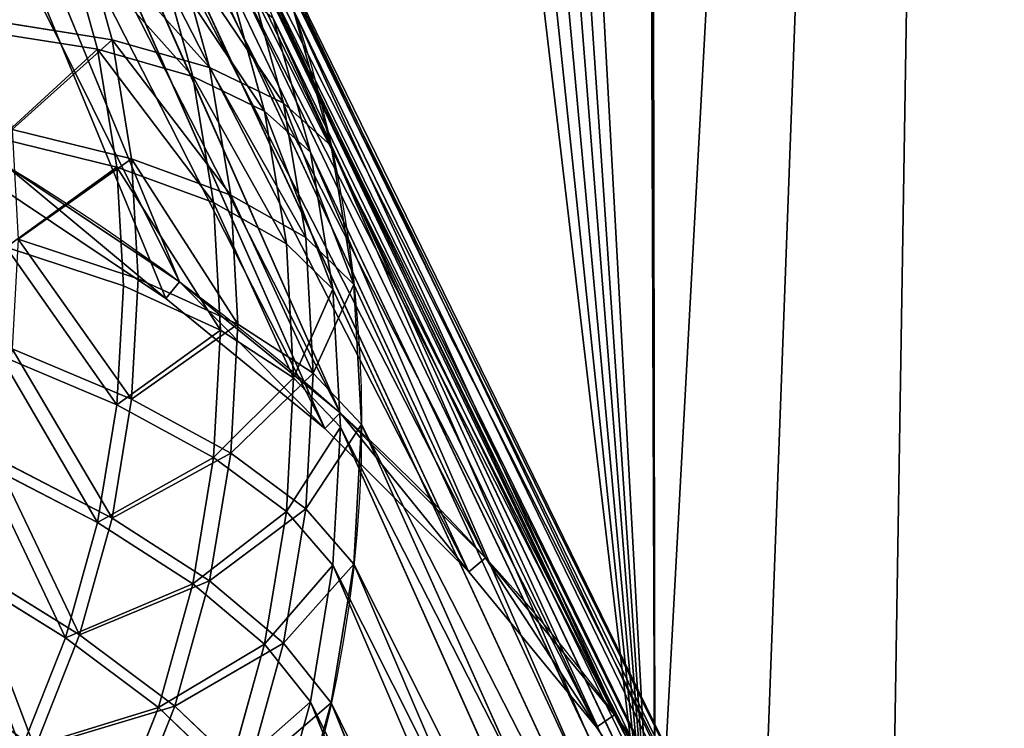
# Model space of a CAD drawing. Extents: x 61 to 680, y 107 to 1063.
# Tile 61 of 186: x 321 to 366, y 248 to 281. Entities that reach past the tile are written whole.
import ezdxf

# ---------------------------------------------------------------- set-up
doc = ezdxf.new("R2010")
doc.units = 0
doc.layers.get('0').update_dxf_attribs({"color": 13, "linetype": 'CONTINUOUS'})

# ---------------------------------------------------------------- blocks, each defined once
blk = doc.blocks.new('GROUP_1')
mesh = blk.add_polyface()
corners = [(1.001, 102.63), (1.446, 90.161), (1, 96.387), (1.45, 108.857), (2.338, 83.982), (2.344, 115.038), (3.67, 77.883), (7.455, 138.96), (5.436, 71.895), (7.627, 66.049), (14.036, 162.523), (10.231, 60.378), (13.442, 54.587), (20.372, 44.689), (15.351, 166.309), (22.061, 185.635), (32.574, 32.487), (31.499, 208.206), (42.314, 230.151), (46.71, 22.589), (54.465, 251.385), (59.3, 16.718), (67.906, 271.827), (87.382, 10.088), (82.584, 291.399), (98.444, 310.027), (89.323, 9.63), (133.698, 3.303), (99.039, 310.644), (115.426, 327.639), (119.918, 331.755), (123.776, 334.963), (128.228, 338.286), (132.849, 341.37), (137.625, 344.207), (178.462, 1.001), (142.545, 346.789), (147.593, 349.108), (152.756, 351.159), (158.02, 352.935), (163.37, 354.432), (168.791, 355.646), (174.27, 356.573), (177.105, 356.908), (179.955, 357.11), (223.252, 2.742), (182.81, 357.177), (185.666, 357.11), (188.515, 356.908), (191.351, 356.573), (196.83, 355.646), (202.251, 354.432), (207.601, 352.935), (212.865, 351.159), (218.028, 349.108), (223.076, 346.789), (227.996, 344.207), (267.702, 8.513), (232.772, 341.37), (237.393, 338.286), (241.845, 334.963), (245.703, 331.755), (250.195, 327.639), (266.581, 310.644), (267.176, 310.027), (283.037, 291.399), (272.553, 9.594), (278.523, 10.743), (284.46, 11.957), (297.715, 271.827), (290.381, 13.241), (296.287, 14.594), (302.131, 16.005), (311.155, 251.385), (313.477, 20.055), (323.307, 230.151), (318.911, 22.589), (333.046, 32.487), (334.122, 208.206), (345.261, 44.701), (343.56, 185.635), (350.27, 166.309), (348.996, 49.66), (352.188, 54.599), (351.585, 162.523), (358.166, 138.96), (352.385, 54.903), (355.389, 60.376), (357.994, 66.049), (360.184, 71.895), (363.277, 115.038), (361.951, 77.883), (363.283, 83.982), (364.171, 108.857), (364.174, 90.161), (364.62, 102.63), (364.621, 96.387)]
mesh.append_faces([[corners[k] for k in face] for face in [(0, 1, 2), (94, 95, 96)]], dxfattribs={"vtx0": -1})
mesh.append_faces([[corners[k] for k in face] for face in [(1, 3, 4), (4, 5, 6), (6, 7, 8), (8, 7, 9), (9, 10, 11), (11, 10, 12), (12, 10, 13), (13, 15, 16), (16, 18, 19), (19, 20, 21), (21, 22, 23), (23, 25, 26), (26, 25, 27), (27, 34, 35), (35, 44, 45), (45, 56, 57), (57, 65, 66), (66, 65, 67), (67, 65, 68), (68, 69, 70), (70, 69, 71), (71, 69, 72), (72, 73, 74), (74, 75, 76), (76, 75, 77), (77, 78, 79), (79, 81, 82), (82, 81, 83), (83, 85, 86), (86, 85, 87), (87, 85, 88), (88, 85, 89), (89, 90, 91), (91, 90, 92), (92, 93, 94)]], dxfattribs={"vtx0": -1, "vtx1": -1})
mesh.append_faces([[corners[k] for k in face] for face in [(1, 0, 3), (4, 3, 5), (6, 5, 7), (9, 7, 10), (13, 10, 14), (13, 14, 15), (16, 15, 17), (16, 17, 18), (19, 18, 20), (21, 20, 22), (23, 22, 24), (23, 24, 25), (27, 25, 28), (27, 28, 29), (27, 29, 30), (27, 30, 31), (27, 31, 32), (27, 32, 33), (27, 33, 34), (35, 34, 36), (35, 36, 37), (35, 37, 38), (35, 38, 39), (35, 39, 40), (35, 40, 41), (35, 41, 42), (35, 42, 43), (35, 43, 44), (45, 44, 46), (45, 46, 47), (45, 47, 48), (45, 48, 49), (45, 49, 50), (45, 50, 51), (45, 51, 52), (45, 52, 53), (45, 53, 54), (45, 54, 55), (45, 55, 56), (57, 56, 58), (57, 58, 59), (57, 59, 60), (57, 60, 61), (57, 61, 62), (57, 62, 63), (57, 63, 64), (57, 64, 65), (68, 65, 69), (72, 69, 73), (74, 73, 75), (77, 75, 78), (79, 78, 80), (79, 80, 81), (83, 81, 84), (83, 84, 85), (89, 85, 90), (92, 90, 93), (94, 93, 95)]], dxfattribs={"vtx0": -1, "vtx2": -1})
mesh = blk.add_polyface()
corners = [(1.446, 90.161, 20), (1.001, 102.63, 20), (1, 96.387, 20), (1.45, 108.857, 20), (2.338, 83.982, 20), (2.344, 115.038, 20), (3.67, 77.883, 20), (7.455, 138.96, 20), (5.436, 71.895, 20), (7.627, 66.049, 20), (14.036, 162.523, 20), (10.231, 60.378, 20), (13.442, 54.587, 20), (20.372, 44.689, 20), (15.351, 166.309, 20), (22.061, 185.635, 20), (32.574, 32.487, 20), (31.499, 208.206, 20), (42.314, 230.151, 20), (46.71, 22.589, 20), (54.465, 251.385, 20), (59.3, 16.718, 20), (67.906, 271.827, 20), (87.382, 10.088, 20), (82.584, 291.399, 20), (98.444, 310.027, 20), (89.323, 9.63, 20), (133.698, 3.303, 20), (99.039, 310.644, 20), (115.426, 327.639, 20), (119.918, 331.755, 20), (123.776, 334.963, 20), (128.228, 338.286, 20), (132.849, 341.37, 20), (137.625, 344.207, 20), (178.462, 1.001, 20), (142.545, 346.789, 20), (147.593, 349.108, 20), (152.756, 351.159, 20), (158.02, 352.935, 20), (163.37, 354.432, 20), (168.791, 355.646, 20), (174.27, 356.573, 20), (177.105, 356.908, 20), (179.955, 357.11, 20), (223.252, 2.742, 20), (182.81, 357.177, 20), (185.666, 357.11, 20), (188.515, 356.908, 20), (191.351, 356.573, 20), (196.83, 355.646, 20), (202.251, 354.432, 20), (207.601, 352.935, 20), (212.865, 351.159, 20), (218.028, 349.108, 20), (223.076, 346.789, 20), (227.996, 344.207, 20), (267.702, 8.513, 20), (232.772, 341.37, 20), (237.393, 338.286, 20), (241.845, 334.963, 20), (245.703, 331.755, 20), (250.195, 327.639, 20), (266.581, 310.644, 20), (267.176, 310.027, 20), (283.037, 291.399, 20), (272.553, 9.594, 20), (278.523, 10.743, 20), (284.46, 11.957, 20), (297.715, 271.827, 20), (290.381, 13.241, 20), (296.287, 14.594, 20), (302.131, 16.005, 20), (311.155, 251.385, 20), (313.477, 20.055, 20), (323.307, 230.151, 20), (318.911, 22.589, 20), (333.046, 32.487, 20), (334.122, 208.206, 20), (345.261, 44.701, 20), (343.56, 185.635, 20), (350.27, 166.309, 20), (348.996, 49.66, 20), (352.188, 54.599, 20), (351.585, 162.523, 20), (358.166, 138.96, 20), (352.385, 54.903, 20), (355.389, 60.376, 20), (357.994, 66.049, 20), (360.184, 71.895, 20), (363.277, 115.038, 20), (361.951, 77.883, 20), (363.283, 83.982, 20), (364.171, 108.857, 20), (364.174, 90.161, 20), (364.62, 102.63, 20), (364.621, 96.387, 20)]
mesh.append_faces([[corners[k] for k in face] for face in [(0, 1, 2), (95, 94, 96)]], dxfattribs={"vtx0": -1})
mesh.append_faces([[corners[k] for k in face] for face in [(1, 0, 3), (3, 4, 5), (5, 6, 7), (7, 9, 10), (10, 13, 14), (14, 13, 15), (15, 16, 17), (17, 16, 18), (18, 19, 20), (20, 21, 22), (22, 23, 24), (24, 23, 25), (25, 27, 28), (28, 27, 29), (29, 27, 30), (30, 27, 31), (31, 27, 32), (32, 27, 33), (33, 27, 34), (34, 35, 36), (36, 35, 37), (37, 35, 38), (38, 35, 39), (39, 35, 40), (40, 35, 41), (41, 35, 42), (42, 35, 43), (43, 35, 44), (44, 45, 46), (46, 45, 47), (47, 45, 48), (48, 45, 49), (49, 45, 50), (50, 45, 51), (51, 45, 52), (52, 45, 53), (53, 45, 54), (54, 45, 55), (55, 45, 56), (56, 57, 58), (58, 57, 59), (59, 57, 60), (60, 57, 61), (61, 57, 62), (62, 57, 63), (63, 57, 64), (64, 57, 65), (65, 68, 69), (69, 72, 73), (73, 74, 75), (75, 77, 78), (78, 79, 80), (80, 79, 81), (81, 83, 84), (84, 83, 85), (85, 89, 90), (90, 92, 93), (93, 94, 95)]], dxfattribs={"vtx0": -1, "vtx1": -1})
mesh.append_faces([[corners[k] for k in face] for face in [(3, 0, 4), (5, 4, 6), (7, 6, 8), (7, 8, 9), (10, 9, 11), (10, 11, 12), (10, 12, 13), (15, 13, 16), (18, 16, 19), (20, 19, 21), (22, 21, 23), (25, 23, 26), (25, 26, 27), (34, 27, 35), (44, 35, 45), (56, 45, 57), (65, 57, 66), (65, 66, 67), (65, 67, 68), (69, 68, 70), (69, 70, 71), (69, 71, 72), (73, 72, 74), (75, 74, 76), (75, 76, 77), (78, 77, 79), (81, 79, 82), (81, 82, 83), (85, 83, 86), (85, 86, 87), (85, 87, 88), (85, 88, 89), (90, 89, 91), (90, 91, 92), (93, 92, 94)]], dxfattribs={"vtx0": -1, "vtx2": -1})
blk = doc.blocks.new('GROUP_5')
for p, q in [((133.283, 143.868), (119.567, 127.154, 134.737)), ((133.283, 143.868), (132.811, 143.292, -0.172)), ((119.103, 126.589, 134.476), (132.811, 143.292, -0.172)), ((138.835, 138.835), (123.547, 123.547, 134.737)), ((138.309, 138.309, -0.172), (138.835, 138.835)), ((138.309, 138.309, -0.172), (123.03, 123.03, 134.476)), ((143.868, 133.283), (127.154, 119.567, 134.737)), ((143.292, 132.811, -0.172), (143.868, 133.283)), ((143.292, 132.811, -0.172), (126.589, 119.103, 134.476)), ((148.331, 127.264), (130.354, 115.252, 134.737)), ((147.712, 126.851, -0.172), (148.331, 127.264)), ((147.712, 126.851, -0.172), (129.747, 114.846, 134.476)), ((152.184, 120.837), (133.116, 110.645, 134.737)), ((151.527, 120.486, -0.172), (132.471, 110.3, 134.476)), ((154.7, 113.778, -0.172), (134.737, 105.509, 134.476)), ((155.388, 114.063), (135.412, 105.789, 134.737)), ((157.912, 107.008), (137.222, 100.731, 134.737)), ((157.199, 106.791, -0.172), (136.523, 100.519, 134.476)), ((135.62, 100.245, 139.665), (136.885, 95.194, 139.665)), ((136.224, 95.063, 139.239), (134.975, 100.05, 139.239)), ((133.123, 99.488, 144.405), (134.326, 94.685, 144.405)), ((159.002, 99.593, -0.172), (137.811, 95.378, 134.476)), ((159.733, 99.739), (138.527, 95.521, 134.737)), ((133.741, 94.569, 143.837), (132.553, 99.315, 143.837)), ((129.828, 98.488, 148.772), (130.949, 94.013, 148.772)), ((130.449, 93.914, 148.095), (129.34, 98.34, 148.095)), ((137.811, 95.378, 134.476), (136.224, 95.063, 139.239)), ((138.527, 95.521, 134.737), (136.885, 95.194, 139.665)), ((136.224, 95.063, 139.239), (133.741, 94.569, 143.837)), ((136.885, 95.194, 139.665), (134.326, 94.685, 144.405)), ((136.979, 89.977, 139.239), (136.224, 95.063, 139.239)), ((136.885, 95.194, 139.665), (137.649, 90.043, 139.665)), ((134.326, 94.685, 144.405), (130.949, 94.013, 148.772)), ((134.326, 94.685, 144.405), (135.053, 89.787, 144.405)), ((133.741, 94.569, 143.837), (130.449, 93.914, 148.095)), ((134.459, 89.729, 143.837), (133.741, 94.569, 143.837)), ((130.949, 94.013, 148.772), (126.882, 93.204, 152.601)), ((130.949, 94.013, 148.772), (131.626, 89.45, 148.772)), ((130.449, 93.914, 148.095), (126.472, 93.123, 151.839)), ((131.118, 89.4, 148.095), (130.449, 93.914, 148.095)), ((160.832, 92.326), (139.315, 90.207, 134.737)), ((160.091, 92.253, -0.172), (138.588, 90.136, 134.476)), ((136.979, 89.977, 139.239), (134.459, 89.729, 143.837)), ((135.053, 89.787, 144.405), (137.649, 90.043, 139.665)), ((138.588, 90.136, 134.476), (136.979, 89.977, 139.239)), ((137.231, 84.842, 139.239), (136.979, 89.977, 139.239)), ((137.649, 90.043, 139.665), (139.315, 90.207, 134.737)), ((137.649, 90.043, 139.665), (137.905, 84.842, 139.665)), ((134.459, 89.729, 143.837), (131.118, 89.4, 148.095)), ((131.626, 89.45, 148.772), (135.053, 89.787, 144.405)), ((134.699, 84.842, 143.837), (134.459, 89.729, 143.837)), ((135.053, 89.787, 144.405), (135.296, 84.842, 144.405)), ((131.118, 89.4, 148.095), (127.084, 89.003, 151.839)), ((127.5, 89.044, 152.601), (131.626, 89.45, 148.772)), ((131.342, 84.842, 148.095), (131.118, 89.4, 148.095)), ((131.626, 89.45, 148.772), (131.852, 84.842, 148.772)), ((131.342, 84.842, 148.095), (127.288, 84.842, 151.839)), ((131.852, 84.842, 148.772), (127.706, 84.842, 152.601)), ((131.118, 80.284, 148.095), (131.342, 84.842, 148.095)), ((134.699, 84.842, 143.837), (131.342, 84.842, 148.095)), ((131.852, 84.842, 148.772), (131.626, 80.234, 148.772)), ((135.296, 84.842, 144.405), (131.852, 84.842, 148.772)), ((134.459, 79.955, 143.837), (134.699, 84.842, 143.837)), ((137.231, 84.842, 139.239), (134.699, 84.842, 143.837)), ((135.296, 84.842, 144.405), (135.053, 79.897, 144.405)), ((137.905, 84.842, 139.665), (135.296, 84.842, 144.405)), ((136.979, 79.707, 139.239), (137.231, 84.842, 139.239)), ((138.848, 84.842, 134.476), (137.231, 84.842, 139.239)), ((137.905, 84.842, 139.665), (137.649, 79.641, 139.665)), ((139.579, 84.842, 134.737), (137.905, 84.842, 139.665)), ((160.455, 84.842, -0.172), (138.848, 84.842, 134.476)), ((161.2, 84.842), (139.579, 84.842, 134.737)), ((131.118, 80.284, 148.095), (127.084, 80.682, 151.839)), ((131.626, 80.234, 148.772), (127.5, 80.641, 152.601)), ((130.449, 75.77, 148.095), (131.118, 80.284, 148.095)), ((131.626, 80.234, 148.772), (130.949, 75.671, 148.772)), ((134.459, 79.955, 143.837), (131.118, 80.284, 148.095)), ((135.053, 79.897, 144.405), (131.626, 80.234, 148.772)), ((133.741, 75.115, 143.837), (134.459, 79.955, 143.837)), ((135.053, 79.897, 144.405), (134.326, 74.999, 144.405)), ((136.979, 79.707, 139.239), (134.459, 79.955, 143.837)), ((137.649, 79.641, 139.665), (135.053, 79.897, 144.405)), ((136.224, 74.622, 139.239), (136.979, 79.707, 139.239)), ((138.588, 79.549, 134.476), (136.979, 79.707, 139.239)), ((137.649, 79.641, 139.665), (136.885, 74.49, 139.665)), ((139.315, 79.477, 134.737), (137.649, 79.641, 139.665)), ((160.091, 77.431, -0.172), (138.588, 79.549, 134.476)), ((160.832, 77.358), (139.315, 79.477, 134.737)), ((130.449, 75.77, 148.095), (126.472, 76.561, 151.839)), ((126.882, 76.48, 152.601), (130.949, 75.671, 148.772)), ((129.34, 71.344, 148.095), (130.449, 75.77, 148.095)), ((130.949, 75.671, 148.772), (129.828, 71.196, 148.772)), ((133.741, 75.115, 143.837), (130.449, 75.77, 148.095)), ((130.949, 75.671, 148.772), (134.326, 74.999, 144.405)), ((132.553, 70.369, 143.837), (133.741, 75.115, 143.837)), ((134.326, 74.999, 144.405), (133.123, 70.196, 144.405)), ((136.224, 74.622, 139.239), (133.741, 75.115, 143.837)), ((134.326, 74.999, 144.405), (136.885, 74.49, 139.665)), ((134.975, 69.634, 139.239), (136.224, 74.622, 139.239)), ((137.811, 74.306, 134.476), (136.224, 74.622, 139.239)), ((136.885, 74.49, 139.665), (135.62, 69.439, 139.665)), ((136.885, 74.49, 139.665), (138.527, 74.163, 134.737)), ((159.002, 70.091, -0.172), (137.811, 74.306, 134.476)), ((159.733, 69.945), (138.527, 74.163, 134.737)), ((129.34, 71.344, 148.095), (125.46, 72.521, 151.839)), ((129.828, 71.196, 148.772), (125.86, 72.399, 152.601)), ((127.803, 67.047, 148.095), (129.34, 71.344, 148.095)), ((129.828, 71.196, 148.772), (128.274, 66.852, 148.772)), ((132.553, 70.369, 143.837), (129.34, 71.344, 148.095)), ((133.123, 70.196, 144.405), (129.828, 71.196, 148.772)), ((130.904, 65.763, 143.837), (132.553, 70.369, 143.837)), ((133.123, 70.196, 144.405), (131.455, 65.534, 144.405)), ((134.975, 69.634, 139.239), (132.553, 70.369, 143.837)), ((135.62, 69.439, 139.665), (133.123, 70.196, 144.405))]:
    blk.add_line(p, q)
for points in [[(160.455, 84.842, -0.172), (160.091, 92.253, -0.172), (159.002, 99.593, -0.172), (157.199, 106.791, -0.172), (154.7, 113.778, -0.172), (151.527, 120.486, -0.172), (147.712, 126.851, -0.172), (143.292, 132.811, -0.172), (138.309, 138.309, -0.172), (132.811, 143.292, -0.172), (126.851, 147.712, -0.172), (120.486, 151.527, -0.172), (113.778, 154.7, -0.172), (106.791, 157.199, -0.172), (99.593, 159.002, -0.172), (92.253, 160.091, -0.172), (84.842, 160.455, -0.172)], [(136.523, 69.165, 134.476), (137.811, 74.306, 134.476), (138.588, 79.549, 134.476), (138.848, 84.842, 134.476), (138.588, 90.136, 134.476), (137.811, 95.378, 134.476), (136.523, 100.519, 134.476), (134.737, 105.509, 134.476), (132.471, 110.3, 134.476), (129.747, 114.846, 134.476), (126.589, 119.103, 134.476), (123.03, 123.03, 134.476), (119.103, 126.589, 134.476), (114.846, 129.747, 134.476), (110.3, 132.471, 134.476), (105.509, 134.737, 134.476), (100.519, 136.523, 134.476), (95.378, 137.811, 134.476)]]:
    blk.add_polyline3d(points)
for centre, radius in [((84.842, 84.842), 76.358), ((84.842, 84.842, 134.737), 54.737)]:
    blk.add_circle(centre, radius)
mesh = blk.add_polyface()
corners = [(115.252, 130.354, 134.737), (133.283, 143.868), (127.264, 148.331), (119.567, 127.154, 134.737)]
mesh.append_faces([[corners[k] for k in face] for face in [(0, 1, 2), (1, 0, 3)]], dxfattribs={"vtx0": -1})
mesh = blk.add_polyface()
corners = [(127.264, 148.331), (132.811, 143.292, -0.172), (126.851, 147.712, -0.172), (133.283, 143.868)]
mesh.append_faces([[corners[k] for k in face] for face in [(0, 1, 2), (1, 0, 3)]], dxfattribs={"vtx0": -1})
mesh = blk.add_polyface()
corners = [(119.103, 126.589, 134.476), (126.851, 147.712, -0.172), (132.811, 143.292, -0.172), (114.846, 129.747, 134.476)]
mesh.append_faces([[corners[k] for k in face] for face in [(0, 1, 2), (1, 0, 3)]], dxfattribs={"vtx0": -1})
mesh = blk.add_polyface()
corners = [(119.567, 127.154, 134.737), (138.835, 138.835), (133.283, 143.868), (123.547, 123.547, 134.737)]
mesh.append_faces([[corners[k] for k in face] for face in [(0, 1, 2), (1, 0, 3)]], dxfattribs={"vtx0": -1})
mesh = blk.add_polyface()
corners = [(133.283, 143.868), (138.309, 138.309, -0.172), (132.811, 143.292, -0.172), (138.835, 138.835)]
mesh.append_faces([[corners[k] for k in face] for face in [(0, 1, 2), (1, 0, 3)]], dxfattribs={"vtx0": -1})
mesh = blk.add_polyface()
corners = [(138.309, 138.309, -0.172), (119.103, 126.589, 134.476), (132.811, 143.292, -0.172), (123.03, 123.03, 134.476)]
mesh.append_faces([[corners[k] for k in face] for face in [(0, 1, 2), (1, 0, 3)]], dxfattribs={"vtx0": -1})
mesh = blk.add_polyface()
corners = [(143.868, 133.283), (123.547, 123.547, 134.737), (127.154, 119.567, 134.737), (138.835, 138.835)]
mesh.append_faces([[corners[k] for k in face] for face in [(0, 1, 2), (1, 0, 3)]], dxfattribs={"vtx0": -1})
mesh = blk.add_polyface()
corners = [(138.835, 138.835), (143.292, 132.811, -0.172), (138.309, 138.309, -0.172), (143.868, 133.283)]
mesh.append_faces([[corners[k] for k in face] for face in [(0, 1, 2), (1, 0, 3)]], dxfattribs={"vtx0": -1})
mesh = blk.add_polyface()
corners = [(123.03, 123.03, 134.476), (143.292, 132.811, -0.172), (126.589, 119.103, 134.476), (138.309, 138.309, -0.172)]
mesh.append_faces([[corners[k] for k in face] for face in [(0, 1, 2), (1, 0, 3)]], dxfattribs={"vtx0": -1})
mesh = blk.add_polyface()
corners = [(148.331, 127.264), (127.154, 119.567, 134.737), (130.354, 115.252, 134.737), (143.868, 133.283)]
mesh.append_faces([[corners[k] for k in face] for face in [(0, 1, 2), (1, 0, 3)]], dxfattribs={"vtx0": -1})
mesh = blk.add_polyface()
corners = [(143.868, 133.283), (147.712, 126.851, -0.172), (143.292, 132.811, -0.172), (148.331, 127.264)]
mesh.append_faces([[corners[k] for k in face] for face in [(0, 1, 2), (1, 0, 3)]], dxfattribs={"vtx0": -1})
mesh = blk.add_polyface()
corners = [(126.589, 119.103, 134.476), (147.712, 126.851, -0.172), (129.747, 114.846, 134.476), (143.292, 132.811, -0.172)]
mesh.append_faces([[corners[k] for k in face] for face in [(0, 1, 2), (1, 0, 3)]], dxfattribs={"vtx0": -1})
mesh = blk.add_polyface()
corners = [(152.184, 120.837), (130.354, 115.252, 134.737), (133.116, 110.645, 134.737), (148.331, 127.264)]
mesh.append_faces([[corners[k] for k in face] for face in [(0, 1, 2), (1, 0, 3)]], dxfattribs={"vtx0": -1})
mesh = blk.add_polyface()
corners = [(148.331, 127.264), (151.527, 120.486, -0.172), (147.712, 126.851, -0.172), (152.184, 120.837)]
mesh.append_faces([[corners[k] for k in face] for face in [(0, 1, 2), (1, 0, 3)]], dxfattribs={"vtx0": -1})
mesh = blk.add_polyface()
corners = [(129.747, 114.846, 134.476), (151.527, 120.486, -0.172), (132.471, 110.3, 134.476), (147.712, 126.851, -0.172)]
mesh.append_faces([[corners[k] for k in face] for face in [(0, 1, 2), (1, 0, 3)]], dxfattribs={"vtx0": -1})
mesh = blk.add_polyface()
corners = [(155.388, 114.063), (133.116, 110.645, 134.737), (135.412, 105.789, 134.737), (152.184, 120.837)]
mesh.append_faces([[corners[k] for k in face] for face in [(0, 1, 2), (1, 0, 3)]], dxfattribs={"vtx0": -1})
mesh = blk.add_polyface()
corners = [(132.471, 110.3, 134.476), (154.7, 113.778, -0.172), (134.737, 105.509, 134.476), (151.527, 120.486, -0.172)]
mesh.append_faces([[corners[k] for k in face] for face in [(0, 1, 2), (1, 0, 3)]], dxfattribs={"vtx0": -1})
mesh = blk.add_polyface()
corners = [(134.737, 105.509, 134.476), (157.199, 106.791, -0.172), (136.523, 100.519, 134.476), (154.7, 113.778, -0.172)]
mesh.append_faces([[corners[k] for k in face] for face in [(0, 1, 2), (1, 0, 3)]], dxfattribs={"vtx0": -1})
mesh = blk.add_polyface()
corners = [(157.912, 107.008), (135.412, 105.789, 134.737), (137.222, 100.731, 134.737), (155.388, 114.063)]
mesh.append_faces([[corners[k] for k in face] for face in [(0, 1, 2), (1, 0, 3)]], dxfattribs={"vtx0": -1})
mesh = blk.add_polyface()
corners = [(159.733, 99.739), (137.222, 100.731, 134.737), (138.527, 95.521, 134.737), (157.912, 107.008)]
mesh.append_faces([[corners[k] for k in face] for face in [(0, 1, 2), (1, 0, 3)]], dxfattribs={"vtx0": -1})
mesh = blk.add_polyface()
corners = [(136.523, 100.519, 134.476), (159.002, 99.593, -0.172), (137.811, 95.378, 134.476), (157.199, 106.791, -0.172)]
mesh.append_faces([[corners[k] for k in face] for face in [(0, 1, 2), (1, 0, 3)]], dxfattribs={"vtx0": -1})
mesh = blk.add_polyface()
corners = [(134.975, 100.05, 139.239), (137.811, 95.378, 134.476), (136.224, 95.063, 139.239), (136.523, 100.519, 134.476)]
mesh.append_faces([[corners[k] for k in face] for face in [(0, 1, 2), (1, 0, 3)]], dxfattribs={"vtx0": -1})
mesh = blk.add_polyface()
corners = [(138.527, 95.521, 134.737), (135.62, 100.245, 139.665), (136.885, 95.194, 139.665), (137.222, 100.731, 134.737)]
mesh.append_faces([[corners[k] for k in face] for face in [(0, 1, 2), (1, 0, 3)]], dxfattribs={"vtx0": -1})
mesh = blk.add_polyface()
corners = [(136.885, 95.194, 139.665), (133.123, 99.488, 144.405), (134.326, 94.685, 144.405), (135.62, 100.245, 139.665)]
mesh.append_faces([[corners[k] for k in face] for face in [(0, 1, 2), (1, 0, 3)]], dxfattribs={"vtx0": -1})
mesh = blk.add_polyface()
corners = [(132.553, 99.315, 143.837), (136.224, 95.063, 139.239), (133.741, 94.569, 143.837), (134.975, 100.05, 139.239)]
mesh.append_faces([[corners[k] for k in face] for face in [(0, 1, 2), (1, 0, 3)]], dxfattribs={"vtx0": -1})
mesh = blk.add_polyface()
corners = [(134.326, 94.685, 144.405), (129.828, 98.488, 148.772), (130.949, 94.013, 148.772), (133.123, 99.488, 144.405)]
mesh.append_faces([[corners[k] for k in face] for face in [(0, 1, 2), (1, 0, 3)]], dxfattribs={"vtx0": -1})
mesh = blk.add_polyface()
corners = [(137.811, 95.378, 134.476), (160.091, 92.253, -0.172), (138.588, 90.136, 134.476), (159.002, 99.593, -0.172)]
mesh.append_faces([[corners[k] for k in face] for face in [(0, 1, 2), (1, 0, 3)]], dxfattribs={"vtx0": -1})
mesh = blk.add_polyface()
corners = [(160.832, 92.326), (138.527, 95.521, 134.737), (139.315, 90.207, 134.737), (159.733, 99.739)]
mesh.append_faces([[corners[k] for k in face] for face in [(0, 1, 2), (1, 0, 3)]], dxfattribs={"vtx0": -1})
mesh = blk.add_polyface()
corners = [(129.34, 98.34, 148.095), (133.741, 94.569, 143.837), (130.449, 93.914, 148.095), (132.553, 99.315, 143.837)]
mesh.append_faces([[corners[k] for k in face] for face in [(0, 1, 2), (1, 0, 3)]], dxfattribs={"vtx0": -1})
mesh = blk.add_polyface()
corners = [(126.882, 93.204, 152.601), (129.828, 98.488, 148.772), (125.86, 97.285, 152.601), (130.949, 94.013, 148.772)]
mesh.append_faces([[corners[k] for k in face] for face in [(0, 1, 2), (1, 0, 3)]], dxfattribs={"vtx0": -1})
mesh = blk.add_polyface()
corners = [(129.34, 98.34, 148.095), (126.472, 93.123, 151.839), (125.46, 97.163, 151.839), (130.449, 93.914, 148.095)]
mesh.append_faces([[corners[k] for k in face] for face in [(0, 1, 2), (1, 0, 3)]], dxfattribs={"vtx0": -1})
mesh = blk.add_polyface()
corners = [(136.224, 95.063, 139.239), (138.588, 90.136, 134.476), (136.979, 89.977, 139.239), (137.811, 95.378, 134.476)]
mesh.append_faces([[corners[k] for k in face] for face in [(0, 1, 2), (1, 0, 3)]], dxfattribs={"vtx0": -1})
mesh = blk.add_polyface()
corners = [(139.315, 90.207, 134.737), (136.885, 95.194, 139.665), (137.649, 90.043, 139.665), (138.527, 95.521, 134.737)]
mesh.append_faces([[corners[k] for k in face] for face in [(0, 1, 2), (1, 0, 3)]], dxfattribs={"vtx0": -1})
mesh = blk.add_polyface()
corners = [(133.741, 94.569, 143.837), (136.979, 89.977, 139.239), (134.459, 89.729, 143.837), (136.224, 95.063, 139.239)]
mesh.append_faces([[corners[k] for k in face] for face in [(0, 1, 2), (1, 0, 3)]], dxfattribs={"vtx0": -1})
mesh = blk.add_polyface()
corners = [(137.649, 90.043, 139.665), (134.326, 94.685, 144.405), (135.053, 89.787, 144.405), (136.885, 95.194, 139.665)]
mesh.append_faces([[corners[k] for k in face] for face in [(0, 1, 2), (1, 0, 3)]], dxfattribs={"vtx0": -1})
mesh = blk.add_polyface()
corners = [(135.053, 89.787, 144.405), (130.949, 94.013, 148.772), (131.626, 89.45, 148.772), (134.326, 94.685, 144.405)]
mesh.append_faces([[corners[k] for k in face] for face in [(0, 1, 2), (1, 0, 3)]], dxfattribs={"vtx0": -1})
mesh = blk.add_polyface()
corners = [(130.449, 93.914, 148.095), (134.459, 89.729, 143.837), (131.118, 89.4, 148.095), (133.741, 94.569, 143.837)]
mesh.append_faces([[corners[k] for k in face] for face in [(0, 1, 2), (1, 0, 3)]], dxfattribs={"vtx0": -1})
mesh = blk.add_polyface()
corners = [(127.5, 89.044, 152.601), (130.949, 94.013, 148.772), (126.882, 93.204, 152.601), (131.626, 89.45, 148.772)]
mesh.append_faces([[corners[k] for k in face] for face in [(0, 1, 2), (1, 0, 3)]], dxfattribs={"vtx0": -1})
mesh = blk.add_polyface()
corners = [(130.449, 93.914, 148.095), (127.084, 89.003, 151.839), (126.472, 93.123, 151.839), (131.118, 89.4, 148.095)]
mesh.append_faces([[corners[k] for k in face] for face in [(0, 1, 2), (1, 0, 3)]], dxfattribs={"vtx0": -1})
mesh = blk.add_polyface()
corners = [(160.832, 92.326), (139.579, 84.842, 134.737), (161.2, 84.842), (139.315, 90.207, 134.737)]
mesh.append_faces([[corners[k] for k in face] for face in [(0, 1, 2), (1, 0, 3)]], dxfattribs={"vtx0": -1})
mesh = blk.add_polyface()
corners = [(138.848, 84.842, 134.476), (160.091, 92.253, -0.172), (160.455, 84.842, -0.172), (138.588, 90.136, 134.476)]
mesh.append_faces([[corners[k] for k in face] for face in [(0, 1, 2), (1, 0, 3)]], dxfattribs={"vtx0": -1})
mesh = blk.add_polyface()
corners = [(134.459, 89.729, 143.837), (137.231, 84.842, 139.239), (134.699, 84.842, 143.837), (136.979, 89.977, 139.239)]
mesh.append_faces([[corners[k] for k in face] for face in [(0, 1, 2), (1, 0, 3)]], dxfattribs={"vtx0": -1})
mesh = blk.add_polyface()
corners = [(137.905, 84.842, 139.665), (135.053, 89.787, 144.405), (135.296, 84.842, 144.405), (137.649, 90.043, 139.665)]
mesh.append_faces([[corners[k] for k in face] for face in [(0, 1, 2), (1, 0, 3)]], dxfattribs={"vtx0": -1})
mesh = blk.add_polyface()
corners = [(137.231, 84.842, 139.239), (138.588, 90.136, 134.476), (138.848, 84.842, 134.476), (136.979, 89.977, 139.239)]
mesh.append_faces([[corners[k] for k in face] for face in [(0, 1, 2), (1, 0, 3)]], dxfattribs={"vtx0": -1})
mesh = blk.add_polyface()
corners = [(139.315, 90.207, 134.737), (137.905, 84.842, 139.665), (139.579, 84.842, 134.737), (137.649, 90.043, 139.665)]
mesh.append_faces([[corners[k] for k in face] for face in [(0, 1, 2), (1, 0, 3)]], dxfattribs={"vtx0": -1})
mesh = blk.add_polyface()
corners = [(131.118, 89.4, 148.095), (134.699, 84.842, 143.837), (131.342, 84.842, 148.095), (134.459, 89.729, 143.837)]
mesh.append_faces([[corners[k] for k in face] for face in [(0, 1, 2), (1, 0, 3)]], dxfattribs={"vtx0": -1})
mesh = blk.add_polyface()
corners = [(135.296, 84.842, 144.405), (131.626, 89.45, 148.772), (131.852, 84.842, 148.772), (135.053, 89.787, 144.405)]
mesh.append_faces([[corners[k] for k in face] for face in [(0, 1, 2), (1, 0, 3)]], dxfattribs={"vtx0": -1})
mesh = blk.add_polyface()
corners = [(131.118, 89.4, 148.095), (127.288, 84.842, 151.839), (127.084, 89.003, 151.839), (131.342, 84.842, 148.095)]
mesh.append_faces([[corners[k] for k in face] for face in [(0, 1, 2), (1, 0, 3)]], dxfattribs={"vtx0": -1})
mesh = blk.add_polyface()
corners = [(127.706, 84.842, 152.601), (131.626, 89.45, 148.772), (127.5, 89.044, 152.601), (131.852, 84.842, 148.772)]
mesh.append_faces([[corners[k] for k in face] for face in [(0, 1, 2), (1, 0, 3)]], dxfattribs={"vtx0": -1})
mesh = blk.add_polyface()
corners = [(127.288, 84.842, 151.839), (131.118, 80.284, 148.095), (127.084, 80.682, 151.839), (131.342, 84.842, 148.095)]
mesh.append_faces([[corners[k] for k in face] for face in [(0, 1, 2), (1, 0, 3)]], dxfattribs={"vtx0": -1})
mesh = blk.add_polyface()
corners = [(131.626, 80.234, 148.772), (127.706, 84.842, 152.601), (127.5, 80.641, 152.601), (131.852, 84.842, 148.772)]
mesh.append_faces([[corners[k] for k in face] for face in [(0, 1, 2), (1, 0, 3)]], dxfattribs={"vtx0": -1})
mesh = blk.add_polyface()
corners = [(131.118, 80.284, 148.095), (134.699, 84.842, 143.837), (134.459, 79.955, 143.837), (131.342, 84.842, 148.095)]
mesh.append_faces([[corners[k] for k in face] for face in [(0, 1, 2), (1, 0, 3)]], dxfattribs={"vtx0": -1})
mesh = blk.add_polyface()
corners = [(135.296, 84.842, 144.405), (131.626, 80.234, 148.772), (135.053, 79.897, 144.405), (131.852, 84.842, 148.772)]
mesh.append_faces([[corners[k] for k in face] for face in [(0, 1, 2), (1, 0, 3)]], dxfattribs={"vtx0": -1})
mesh = blk.add_polyface()
corners = [(134.459, 79.955, 143.837), (137.231, 84.842, 139.239), (136.979, 79.707, 139.239), (134.699, 84.842, 143.837)]
mesh.append_faces([[corners[k] for k in face] for face in [(0, 1, 2), (1, 0, 3)]], dxfattribs={"vtx0": -1})
mesh = blk.add_polyface()
corners = [(137.905, 84.842, 139.665), (135.053, 79.897, 144.405), (137.649, 79.641, 139.665), (135.296, 84.842, 144.405)]
mesh.append_faces([[corners[k] for k in face] for face in [(0, 1, 2), (1, 0, 3)]], dxfattribs={"vtx0": -1})
mesh = blk.add_polyface()
corners = [(136.979, 79.707, 139.239), (138.848, 84.842, 134.476), (138.588, 79.549, 134.476), (137.231, 84.842, 139.239)]
mesh.append_faces([[corners[k] for k in face] for face in [(0, 1, 2), (1, 0, 3)]], dxfattribs={"vtx0": -1})
mesh = blk.add_polyface()
corners = [(139.579, 84.842, 134.737), (137.649, 79.641, 139.665), (139.315, 79.477, 134.737), (137.905, 84.842, 139.665)]
mesh.append_faces([[corners[k] for k in face] for face in [(0, 1, 2), (1, 0, 3)]], dxfattribs={"vtx0": -1})
mesh = blk.add_polyface()
corners = [(138.588, 79.549, 134.476), (160.455, 84.842, -0.172), (160.091, 77.431, -0.172), (138.848, 84.842, 134.476)]
mesh.append_faces([[corners[k] for k in face] for face in [(0, 1, 2), (1, 0, 3)]], dxfattribs={"vtx0": -1})
mesh = blk.add_polyface()
corners = [(161.2, 84.842), (139.315, 79.477, 134.737), (160.832, 77.358), (139.579, 84.842, 134.737)]
mesh.append_faces([[corners[k] for k in face] for face in [(0, 1, 2), (1, 0, 3)]], dxfattribs={"vtx0": -1})
mesh = blk.add_polyface()
corners = [(127.084, 80.682, 151.839), (130.449, 75.77, 148.095), (126.472, 76.561, 151.839), (131.118, 80.284, 148.095)]
mesh.append_faces([[corners[k] for k in face] for face in [(0, 1, 2), (1, 0, 3)]], dxfattribs={"vtx0": -1})
mesh = blk.add_polyface()
corners = [(130.949, 75.671, 148.772), (127.5, 80.641, 152.601), (126.882, 76.48, 152.601), (131.626, 80.234, 148.772)]
mesh.append_faces([[corners[k] for k in face] for face in [(0, 1, 2), (1, 0, 3)]], dxfattribs={"vtx0": -1})
mesh = blk.add_polyface()
corners = [(130.449, 75.77, 148.095), (134.459, 79.955, 143.837), (133.741, 75.115, 143.837), (131.118, 80.284, 148.095)]
mesh.append_faces([[corners[k] for k in face] for face in [(0, 1, 2), (1, 0, 3)]], dxfattribs={"vtx0": -1})
mesh = blk.add_polyface()
corners = [(135.053, 79.897, 144.405), (130.949, 75.671, 148.772), (134.326, 74.999, 144.405), (131.626, 80.234, 148.772)]
mesh.append_faces([[corners[k] for k in face] for face in [(0, 1, 2), (1, 0, 3)]], dxfattribs={"vtx0": -1})
mesh = blk.add_polyface()
corners = [(133.741, 75.115, 143.837), (136.979, 79.707, 139.239), (136.224, 74.622, 139.239), (134.459, 79.955, 143.837)]
mesh.append_faces([[corners[k] for k in face] for face in [(0, 1, 2), (1, 0, 3)]], dxfattribs={"vtx0": -1})
mesh = blk.add_polyface()
corners = [(137.649, 79.641, 139.665), (134.326, 74.999, 144.405), (136.885, 74.49, 139.665), (135.053, 79.897, 144.405)]
mesh.append_faces([[corners[k] for k in face] for face in [(0, 1, 2), (1, 0, 3)]], dxfattribs={"vtx0": -1})
mesh = blk.add_polyface()
corners = [(136.224, 74.622, 139.239), (138.588, 79.549, 134.476), (137.811, 74.306, 134.476), (136.979, 79.707, 139.239)]
mesh.append_faces([[corners[k] for k in face] for face in [(0, 1, 2), (1, 0, 3)]], dxfattribs={"vtx0": -1})
mesh = blk.add_polyface()
corners = [(139.315, 79.477, 134.737), (136.885, 74.49, 139.665), (138.527, 74.163, 134.737), (137.649, 79.641, 139.665)]
mesh.append_faces([[corners[k] for k in face] for face in [(0, 1, 2), (1, 0, 3)]], dxfattribs={"vtx0": -1})
mesh = blk.add_polyface()
corners = [(137.811, 74.306, 134.476), (160.091, 77.431, -0.172), (159.002, 70.091, -0.172), (138.588, 79.549, 134.476)]
mesh.append_faces([[corners[k] for k in face] for face in [(0, 1, 2), (1, 0, 3)]], dxfattribs={"vtx0": -1})
mesh = blk.add_polyface()
corners = [(160.832, 77.358), (138.527, 74.163, 134.737), (159.733, 69.945), (139.315, 79.477, 134.737)]
mesh.append_faces([[corners[k] for k in face] for face in [(0, 1, 2), (1, 0, 3)]], dxfattribs={"vtx0": -1})
mesh = blk.add_polyface()
corners = [(126.472, 76.561, 151.839), (129.34, 71.344, 148.095), (125.46, 72.521, 151.839), (130.449, 75.77, 148.095)]
mesh.append_faces([[corners[k] for k in face] for face in [(0, 1, 2), (1, 0, 3)]], dxfattribs={"vtx0": -1})
mesh = blk.add_polyface()
corners = [(129.828, 71.196, 148.772), (126.882, 76.48, 152.601), (125.86, 72.399, 152.601), (130.949, 75.671, 148.772)]
mesh.append_faces([[corners[k] for k in face] for face in [(0, 1, 2), (1, 0, 3)]], dxfattribs={"vtx0": -1})
mesh = blk.add_polyface()
corners = [(129.34, 71.344, 148.095), (133.741, 75.115, 143.837), (132.553, 70.369, 143.837), (130.449, 75.77, 148.095)]
mesh.append_faces([[corners[k] for k in face] for face in [(0, 1, 2), (1, 0, 3)]], dxfattribs={"vtx0": -1})
mesh = blk.add_polyface()
corners = [(134.326, 74.999, 144.405), (129.828, 71.196, 148.772), (133.123, 70.196, 144.405), (130.949, 75.671, 148.772)]
mesh.append_faces([[corners[k] for k in face] for face in [(0, 1, 2), (1, 0, 3)]], dxfattribs={"vtx0": -1})
mesh = blk.add_polyface()
corners = [(132.553, 70.369, 143.837), (136.224, 74.622, 139.239), (134.975, 69.634, 139.239), (133.741, 75.115, 143.837)]
mesh.append_faces([[corners[k] for k in face] for face in [(0, 1, 2), (1, 0, 3)]], dxfattribs={"vtx0": -1})
mesh = blk.add_polyface()
corners = [(136.885, 74.49, 139.665), (133.123, 70.196, 144.405), (135.62, 69.439, 139.665), (134.326, 74.999, 144.405)]
mesh.append_faces([[corners[k] for k in face] for face in [(0, 1, 2), (1, 0, 3)]], dxfattribs={"vtx0": -1})
mesh = blk.add_polyface()
corners = [(134.975, 69.634, 139.239), (137.811, 74.306, 134.476), (136.523, 69.165, 134.476), (136.224, 74.622, 139.239)]
mesh.append_faces([[corners[k] for k in face] for face in [(0, 1, 2), (1, 0, 3)]], dxfattribs={"vtx0": -1})
mesh = blk.add_polyface()
corners = [(138.527, 74.163, 134.737), (135.62, 69.439, 139.665), (137.222, 68.953, 134.737), (136.885, 74.49, 139.665)]
mesh.append_faces([[corners[k] for k in face] for face in [(0, 1, 2), (1, 0, 3)]], dxfattribs={"vtx0": -1})
mesh = blk.add_polyface()
corners = [(136.523, 69.165, 134.476), (159.002, 70.091, -0.172), (157.199, 62.893, -0.172), (137.811, 74.306, 134.476)]
mesh.append_faces([[corners[k] for k in face] for face in [(0, 1, 2), (1, 0, 3)]], dxfattribs={"vtx0": -1})
mesh = blk.add_polyface()
corners = [(159.733, 69.945), (137.222, 68.953, 134.737), (157.912, 62.677), (138.527, 74.163, 134.737)]
mesh.append_faces([[corners[k] for k in face] for face in [(0, 1, 2), (1, 0, 3)]], dxfattribs={"vtx0": -1})
mesh = blk.add_polyface()
corners = [(125.46, 72.521, 151.839), (127.803, 67.047, 148.095), (124.057, 68.599, 151.839), (129.34, 71.344, 148.095)]
mesh.append_faces([[corners[k] for k in face] for face in [(0, 1, 2), (1, 0, 3)]], dxfattribs={"vtx0": -1})
mesh = blk.add_polyface()
corners = [(128.274, 66.852, 148.772), (125.86, 72.399, 152.601), (124.443, 68.439, 152.601), (129.828, 71.196, 148.772)]
mesh.append_faces([[corners[k] for k in face] for face in [(0, 1, 2), (1, 0, 3)]], dxfattribs={"vtx0": -1})
mesh = blk.add_polyface()
corners = [(127.803, 67.047, 148.095), (132.553, 70.369, 143.837), (130.904, 65.763, 143.837), (129.34, 71.344, 148.095)]
mesh.append_faces([[corners[k] for k in face] for face in [(0, 1, 2), (1, 0, 3)]], dxfattribs={"vtx0": -1})
mesh = blk.add_polyface()
corners = [(133.123, 70.196, 144.405), (128.274, 66.852, 148.772), (131.455, 65.534, 144.405), (129.828, 71.196, 148.772)]
mesh.append_faces([[corners[k] for k in face] for face in [(0, 1, 2), (1, 0, 3)]], dxfattribs={"vtx0": -1})
mesh = blk.add_polyface()
corners = [(130.904, 65.763, 143.837), (134.975, 69.634, 139.239), (133.243, 64.794, 139.239), (132.553, 70.369, 143.837)]
mesh.append_faces([[corners[k] for k in face] for face in [(0, 1, 2), (1, 0, 3)]], dxfattribs={"vtx0": -1})
mesh = blk.add_polyface()
corners = [(135.62, 69.439, 139.665), (131.455, 65.534, 144.405), (133.866, 64.536, 139.665), (133.123, 70.196, 144.405)]
mesh.append_faces([[corners[k] for k in face] for face in [(0, 1, 2), (1, 0, 3)]], dxfattribs={"vtx0": -1})
mesh = blk.add_polyface()
corners = [(124.057, 68.599, 151.839), (125.852, 62.922, 148.095), (122.276, 64.833, 151.839), (127.803, 67.047, 148.095)]
mesh.append_faces([[corners[k] for k in face] for face in [(0, 1, 2), (1, 0, 3)]], dxfattribs={"vtx0": -1})
mesh = blk.add_polyface()
corners = [(126.301, 62.682, 148.772), (124.443, 68.439, 152.601), (122.645, 64.636, 152.601), (128.274, 66.852, 148.772)]
mesh.append_faces([[corners[k] for k in face] for face in [(0, 1, 2), (1, 0, 3)]], dxfattribs={"vtx0": -1})
blk = doc.blocks.new('GROUP_14')
at = {"xscale": 1.2, "yscale": 1.199999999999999}
blk.add_blockref('GROUP_5', (0, 0), dxfattribs=at)
blk = doc.blocks.new('GROUP_9')
blk.add_blockref('GROUP_1', (9.172, 122.317, 500.5))
at = {"extrusion": (0, 0.430511, 0.902585), "xscale": 1.1, "yscale": 1.1, "zscale": 1.1, "rotation": 180}
blk.add_blockref('GROUP_14', (-79.228, 613.189, 1262.098), dxfattribs=at)

msp = doc.modelspace()

# ---------------------------------------------------------------- block references
msp.add_blockref('GROUP_9', (72.909, 107.246, -0.5))

doc.saveas('drawing.dxf')
